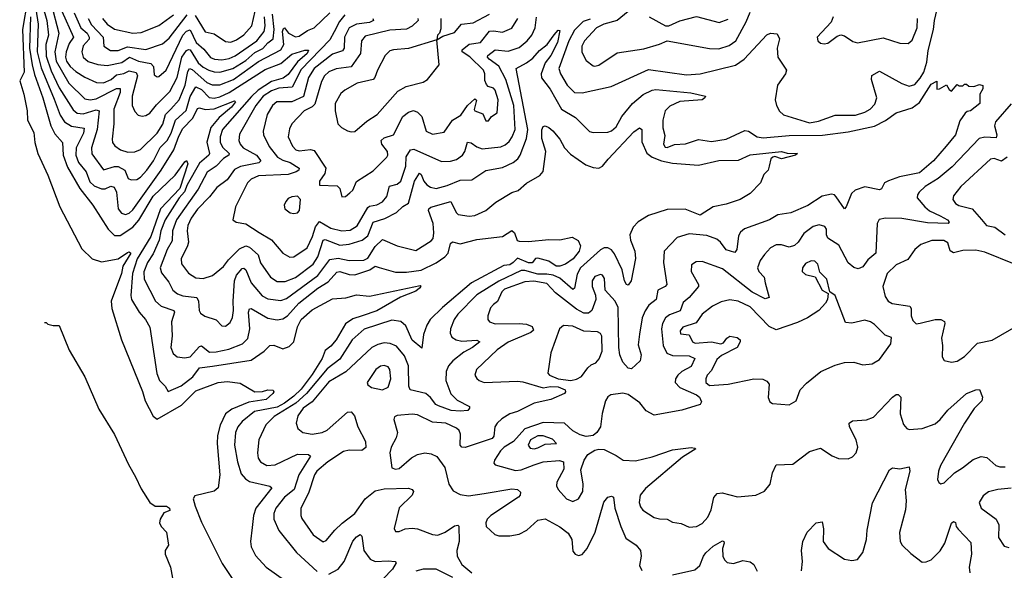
# Model space of a CAD drawing. Extents: x 1550320 to 1685906, y 509093 to 640511.
# Tile 175 of 256: x 1629082 to 1634410, y 520858 to 523839. Entities that reach past the tile are written whole.
import ezdxf

# ---------------------------------------------------------------- set-up
doc = ezdxf.new("R2010")
doc.units = 0

msp = doc.modelspace()

# ---------------------------------------------------------------- linework, layer by layer
at = {"layer": '0CON20XD'}
for points in [[(1629123.8, 523946.2), (1629096.7, 523785), (1629105.9, 523554.1), (1629082, 523508), (1629105.2, 523435.2), (1629122.8, 523345), (1629124, 523295), (1629158.5, 523228.5), (1629164.5, 523174.5), (1629180.5, 523115), (1629235, 522996.7), (1629299.2, 522825), (1629418.3, 522598.3), (1629474.5, 522544.5), (1629525, 522527.5), (1629615, 522544.1), (1629665, 522578.1), (1629675, 522581.5), (1629683.5, 522575), (1629639.4, 522505), (1629633.2, 522465), (1629577.3, 522315), (1629580, 522275), (1629632.7, 522105), (1629746.9, 521826.9), (1629760.8, 521775), (1629805, 521692.2), (1629825, 521676.2), (1629957.7, 521752.3), (1630035, 521829.7), (1630155.8, 521874.2), (1630205, 521880.8), (1630275, 521870.8), (1630355, 521824.4), (1630395, 521826.1), (1630425, 521835.3), (1630452.7, 521832.7), (1630457.5, 521825), (1630452.5, 521815), (1630415, 521783.3), (1630321.4, 521768.6), (1630230, 521730), (1630195.5, 521705), (1630166.7, 521643.3), (1630152.4, 521587.6), (1630149.7, 521545), (1630165.5, 521374.5), (1630155.8, 521305), (1630135, 521286), (1630029.5, 521260.5), (1630021.2, 521245), (1630030.9, 521205), (1630065, 521119.4), (1630177.9, 520895), (1630283.7, 520733.7)], [(1629169.6, 523895), (1629181.3, 523815), (1629177.2, 523665), (1629198.6, 523578.6), (1629269.1, 523409.1), (1629301.4, 523321.4), (1629325.2, 523285), (1629361.9, 523261.9), (1629430.7, 523250.7), (1629427.4, 523225), (1629387.7, 523145), (1629385.2, 523105.2), (1629401.1, 523065), (1629442.3, 523015), (1629461.8, 522961.8), (1629485, 522940), (1629525, 522922.5), (1629545, 522923.8), (1629575, 522937.8), (1629592.6, 522932.6), (1629606.2, 522905), (1629615.7, 522815.7), (1629632.2, 522792.2), (1629654.1, 522784.1), (1629675, 522790.6), (1629695, 522809.4), (1629848.2, 523025), (1629915.6, 523134.4), (1629942.3, 523207.7), (1629965, 523250.3), (1630019.5, 523305), (1630045, 523358.8), (1630055, 523362.4), (1630085, 523352.1), (1630135, 523357.1), (1630245, 523399.6), (1630249.6, 523395), (1630227.9, 523365), (1630160.5, 523309.5), (1630116.6, 523255), (1630094.2, 523175), (1630109.2, 523115), (1630105.3, 523105), (1630055, 523061.9), (1629987.7, 522945), (1629973.1, 522906.9), (1629945.4, 522875), (1629868.8, 522755), (1629844.9, 522695), (1629837.4, 522645), (1629805, 522571.6), (1629772.9, 522525), (1629753.6, 522473.6), (1629756.2, 522435), (1629816.4, 522315), (1629847.9, 522287.9), (1629915.6, 522265), (1629918.8, 522255), (1629903.9, 522203.9), (1629906.9, 522126.9), (1629899.5, 522065), (1629911.6, 522031.6), (1629935, 522013.8), (1629975, 522008.8), (1630005, 522014), (1630055, 522069.4), (1630065, 522073.5), (1630109.2, 522039.2), (1630145, 522040), (1630214.2, 522055), (1630287.8, 522085), (1630316.9, 522113.1), (1630328.1, 522165), (1630320.2, 522255), (1630325, 522272.9), (1630335, 522274.5), (1630425, 522222.6), (1630475, 522213.7), (1630505, 522219.1), (1630531.3, 522235), (1630592.1, 522305), (1630695, 522384.8), (1630750.8, 522419.2), (1630797.3, 522472.7), (1630815, 522476), (1630865, 522459.7), (1630895, 522458.4), (1630975.9, 522484.1), (1631005, 522504.5), (1631027.6, 522497.6), (1631115, 522472.3), (1631175, 522472.9), (1631255, 522483.6), (1631335, 522522), (1631383.2, 522555), (1631401, 522575), (1631413.4, 522626.6), (1631424, 522636), (1631465, 522624.8), (1631555, 522649.8), (1631695, 522664.5), (1631745, 522696.9), (1631758.8, 522685), (1631773.9, 522643.9), (1631785, 522639.4), (1631835, 522637.5), (1631945, 522648.8), (1632005, 522646.2), (1632071.2, 522661.2), (1632103.3, 522643.3), (1632116.1, 522613.9), (1632108.8, 522585), (1632076.5, 522545), (1632035, 522514.7), (1632005, 522504.2), (1631985, 522504.2), (1631945, 522532.5), (1631885, 522547.8), (1631873.6, 522546.4), (1631855, 522521.8), (1631835, 522522.9), (1631775, 522548.7), (1631751.5, 522525)], [(1629205.7, 523915), (1629229, 523835), (1629237.2, 523755), (1629224.1, 523705), (1629225, 523642.2), (1629252.8, 523562.8), (1629295, 523470.3), (1629371.5, 523351.5), (1629393.3, 523333.3), (1629425, 523328.9), (1629495, 523350.6), (1629511.3, 523345), (1629501.3, 523245), (1629470.5, 523145), (1629472.3, 523112.3), (1629535, 523025.5), (1629595, 523044.8), (1629615, 523044.2), (1629650.2, 523025), (1629669.6, 522979.6), (1629685, 522972.5), (1629715, 522973.8), (1629735, 522986.8), (1629769.8, 523025), (1629806.4, 523075), (1629842.7, 523147.3), (1629880.8, 523185), (1629901.6, 523225), (1629925.1, 523295), (1629983.6, 523346.4), (1630005, 523422.7), (1630034.9, 523475.1), (1630065, 523460.7), (1630106.8, 523416.8), (1630133.8, 523413.8), (1630165, 523421.5), (1630215, 523444.1), (1630411.1, 523568.9), (1630495, 523601.9), (1630555, 523652.4), (1630625, 523672.9), (1630644, 523674), (1630638.1, 523655), (1630585, 523610.9), (1630535, 523542.4), (1630507.1, 523522.9), (1630445, 523504.9), (1630373.1, 523456.9), (1630336.7, 523423.3), (1630179.6, 523245), (1630165.9, 523205), (1630167, 523175), (1630179.4, 523149.4), (1630215.3, 523115), (1630213.6, 523105), (1630185, 523086.7), (1630145, 523045.2), (1630096.8, 523013.2), (1630048.2, 522921.8), (1629931.1, 522755), (1629908.4, 522695), (1629907.8, 522642.2), (1629880, 522595), (1629842.7, 522495), (1629848.5, 522468.5), (1629888.2, 522418.2), (1629911.5, 522375), (1629936.7, 522355), (1629964.8, 522344.8), (1630040, 522335), (1630049.5, 522315), (1630052.3, 522265), (1630060, 522250), (1630084.7, 522234.7), (1630145, 522213.6), (1630175, 522181.9), (1630195, 522178.9), (1630220.5, 522199.5), (1630233.6, 522226.3), (1630239.8, 522265), (1630236.4, 522315), (1630243.7, 522425), (1630255, 522455.4), (1630285, 522492.1), (1630295, 522493.5), (1630305, 522484.5), (1630335, 522414.6), (1630394.8, 522344.8), (1630425, 522327.8), (1630495, 522318.7), (1630525, 522329.6), (1630695, 522454.8), (1630759.6, 522540.4), (1630805, 522547.5), (1630865, 522535.9), (1630945, 522537.1), (1630965, 522548.4), (1631005, 522611.7), (1631045, 522648.1), (1631125, 522614.2), (1631225, 522589.1), (1631308.4, 522641.6), (1631320, 522655), (1631323.8, 522685), (1631318.9, 522735), (1631293.8, 522805), (1631295.7, 522815), (1631306.7, 522823.3), (1631415, 522854.3), (1631443.6, 522795), (1631455, 522783.6), (1631515, 522774.5), (1631545, 522779.5), (1631603.9, 522806.1), (1631658.3, 522851.7), (1631745, 522902.9), (1631778.8, 522915), (1631825, 522954.4), (1631896, 522995), (1631915, 523017.5), (1631928.6, 523125), (1631908, 523195), (1631906.9, 523243.1), (1631915, 523260), (1631925, 523263.8), (1631945, 523255.8), (1631966.5, 523236.5), (1632005, 523192), (1632030.4, 523145), (1632061.7, 523111.7), (1632145, 523053.8), (1632185, 523038.1), (1632215, 523035.3), (1632236.1, 523045), (1632265.7, 523084.3), (1632405, 523232.5), (1632435, 523252.5), (1632448, 523245), (1632448, 523178), (1632476.2, 523116.2), (1632504.1, 523094.1), (1632555, 523075.2), (1632615, 523061.2), (1632755, 523051.1), (1632865, 523075.7), (1632972.4, 523077.6), (1633035, 523106.8), (1633205, 523125.5), (1633235, 523116.9), (1633290, 523115), (1633280, 523105), (1633205, 523086), (1633167.7, 523097.7), (1633157.5, 523095), (1633146.7, 523085), (1633137.5, 523045), (1633132.5, 523025), (1633109.3, 523000.7), (1633090, 522955), (1633035, 522898.1), (1632981.2, 522865), (1632905, 522839.7), (1632835, 522826.1), (1632765, 522780.5), (1632683.1, 522813.1), (1632585, 522812.1), (1632485, 522779.2), (1632428.5, 522745), (1632401.8, 522715), (1632383.8, 522675), (1632386.9, 522645), (1632410.3, 522585), (1632414.7, 522545.3), (1632390.9, 522425), (1632375, 522401.4), (1632365, 522405.7), (1632355, 522424.3), (1632341.4, 522485), (1632301.4, 522571.4), (1632285, 522592.6), (1632265, 522603.5), (1632245, 522603.3), (1632225, 522592.9), (1632116.6, 522495), (1632098.6, 522461.4), (1632084.6, 522385.4), (1632075, 522378.2), (1632005, 522438.9), (1631968.9, 522455), (1631935, 522461.7), (1631885, 522461), (1631815, 522481.5), (1631795, 522481.1), (1631675, 522423.8), (1631555, 522350.2), (1631453.6, 522245), (1631433.3, 522215), (1631413.8, 522165), (1631411.7, 522141.7), (1631420.3, 522120.3), (1631444.2, 522105), (1631475, 522097.8), (1631555, 522103.8), (1631571.1, 522095), (1631532.1, 522065), (1631485, 522039.6), (1631425, 521992.5), (1631402.5, 521965), (1631390.4, 521935), (1631388.4, 521885), (1631415, 521813.5), (1631448.9, 521778.9), (1631516.2, 521745), (1631516.2, 521735), (1631506.2, 521723.8), (1631465, 521719.6), (1631415.9, 521724.1), (1631348, 521748), (1631333.9, 521755), (1631304.3, 521794.3), (1631279.1, 521815), (1631195, 521834.6), (1631188.3, 521855), (1631185.3, 521965), (1631165, 522019.5), (1631121, 522071), (1631086.1, 522086.1), (1631055, 522088.8), (1631019.3, 522080.7), (1630987.3, 522065), (1630847.1, 521932.9), (1630755, 521877.7), (1630665, 521769.7), (1630615.3, 521735), (1630586.2, 521695), (1630577.5, 521655), (1630586.2, 521626.2), (1630614.7, 521604.7), (1630665, 521596), (1630718.8, 521605), (1630745, 521617.1), (1630855, 521713.5), (1630875, 521716.7), (1630893.5, 521695), (1630911.2, 521635), (1630953.5, 521555), (1630955, 521523.8), (1630933.8, 521506.2), (1630865, 521509), (1630835, 521500.7), (1630749.4, 521445), (1630689.6, 521395), (1630676.6, 521375), (1630644.4, 521275.6), (1630603.4, 521195), (1630602.5, 521155), (1630608.3, 521138.3), (1630669.9, 521049.9), (1630725, 521012.9), (1630740.6, 521019.4), (1630786.4, 521075), (1630826.9, 521113.1), (1630895.5, 521165), (1630951.5, 521245), (1631005, 521288.7), (1631055, 521298.6), (1631185, 521302.2), (1631206.5, 521296.5), (1631212.5, 521285), (1631205.6, 521265), (1631135, 521196), (1631108.8, 521085), (1631115, 521067.5), (1631135, 521068.8), (1631167.8, 521082.2), (1631205, 521085.5), (1631235, 521082.1), (1631315, 521051.5), (1631345, 521048.8), (1631385, 521064.7), (1631435, 521099.5), (1631452.3, 521102.3), (1631457.4, 521097.4), (1631460.4, 521015), (1631446.8, 520965), (1631450, 520935), (1631475, 520889.1), (1631529.2, 520845)], [(1629251.9, 523925), (1629293.4, 523765), (1629272.6, 523665), (1629279.6, 523615), (1629347.3, 523495), (1629435, 523410), (1629464.1, 523404.1), (1629495, 523411), (1629605, 523466.8), (1629625.7, 523465.7), (1629625.5, 523445), (1629591, 523355), (1629591.7, 523275), (1629581.9, 523191.9), (1629584.7, 523174.7), (1629596.8, 523156.8), (1629627.1, 523135), (1629667.9, 523122.1), (1629705, 523124), (1629735, 523136.9), (1629825, 523225.3), (1629856.1, 523273.9), (1629871.2, 523325), (1629900, 523355), (1629945.8, 523404.2), (1629977, 523485), (1629991.9, 523558.1), (1630000.6, 523575), (1630015, 523569.5), (1630095, 523499.3), (1630123.7, 523486.3), (1630165, 523486), (1630239.1, 523515), (1630375, 523612.3), (1630495, 523676.1), (1630511, 523705), (1630504.8, 523775.1), (1630508.7, 523791.3), (1630515, 523795.5), (1630536.7, 523765), (1630575, 523745.8), (1630595, 523749.8), (1630639.7, 523780.3), (1630675, 523795.5), (1630760.3, 523875)], [(1632168.8, 523841.2), (1632131, 523829), (1632085, 523782.4), (1632053.3, 523725), (1632000, 523575), (1632008, 523545), (1632045, 523484.5), (1632085, 523444.6), (1632125, 523442.1), (1632282.4, 523477.6), (1632485, 523569.6), (1632689.8, 523540.2), (1632763.3, 523545), (1632955, 523592), (1633002.5, 523625), (1633125, 523756), (1633145, 523765.8), (1633181.7, 523761.7), (1633194.2, 523735), (1633181.2, 523685), (1633185.3, 523635.3), (1633231.9, 523565), (1633226.7, 523545), (1633181.8, 523485), (1633170.6, 523405), (1633177.1, 523375), (1633193.9, 523343.9), (1633215, 523324.4), (1633355, 523281.2), (1633405, 523288.9), (1633495, 523321.8), (1633605, 523321.6), (1633655, 523337.9), (1633683.6, 523355), (1633709, 523381), (1633720.5, 523415), (1633691.2, 523515), (1633692.7, 523537.3), (1633735, 523560.8), (1633855, 523492.9), (1633895, 523478.5), (1633925, 523488.5), (1633955, 523522.5), (1633975.2, 523555), (1633991.5, 523608.5), (1633997.6, 523672.4), (1634027.3, 523785), (1634031.6, 523835), (1634046, 523896)], [(1632415, 523914.8), (1632315.2, 523834.8), (1632243.3, 523815), (1632203.9, 523795), (1632138.2, 523725), (1632123.3, 523695), (1632123.7, 523663.7), (1632148, 523618), (1632185, 523589.6), (1632195, 523586.5), (1632215, 523593.3), (1632315, 523659.3), (1632458.5, 523681.5), (1632543.9, 523706.1), (1632585.5, 523724.5), (1632815, 523683.2), (1632865, 523681.8), (1632921.1, 523698.9), (1632957.5, 523725), (1633013.6, 523826.4), (1633035, 523879.6)], [(1629140, 523855), (1629135.1, 523685.1), (1629150.2, 523595), (1629161.3, 523541.3), (1629207.9, 523415), (1629251.2, 523265), (1629271.4, 523221.4), (1629313.6, 523173.6), (1629316.5, 523105), (1629340.7, 523040.7), (1629407.3, 522925), (1629477.7, 522835), (1629560.9, 522705), (1629595, 522670.9), (1629625, 522669.7), (1629695, 522716), (1629726.1, 522753.9), (1629805, 522882.7), (1629923, 522997), (1629975, 523070), (1629985, 523076.7), (1629991.1, 523058.9), (1629948.7, 522925), (1629844.7, 522815.3), (1629792.3, 522665), (1629718.1, 522545), (1629693.1, 522465), (1629682.6, 522345), (1629687.3, 522325), (1629728.2, 522255), (1629762.3, 522215), (1629786.4, 522175), (1629824.2, 521924.2), (1629838.8, 521885), (1629870, 521855), (1629885, 521826.7), (1629955, 521855.9), (1630018.4, 521905), (1630055, 521954.7), (1630126.1, 521963.8), (1630335, 521995.8), (1630405.6, 522045), (1630435, 522075.4), (1630457.4, 522077.4), (1630505, 522057.9), (1630540.5, 522069.5), (1630565.3, 522095), (1630585, 522175.6), (1630605, 522215.3), (1630665, 522268.2), (1630775, 522328.4), (1630846.5, 522333.5), (1630905, 522350), (1630975, 522341.9), (1631249.3, 522399.3), (1631252.5, 522395), (1631245.5, 522385), (1631225, 522369.5), (1631142.7, 522337.3), (1631015, 522262), (1630935, 522235.8), (1630885, 522219.7), (1630845, 522192.2), (1630795, 522106.5), (1630765, 522070.8), (1630735, 522047.5), (1630718, 522005), (1630665, 521918.4), (1630605, 521839.3), (1630565, 521801.1), (1630515, 521762.2), (1630475, 521742.2), (1630352.8, 521717.2), (1630285.5, 521664.5), (1630262.1, 521635), (1630250.2, 521605), (1630243.5, 521535), (1630260.5, 521445), (1630280.9, 521380.8), (1630303.2, 521353.2), (1630325, 521338.4), (1630435, 521313.1), (1630445.5, 521305), (1630359.7, 521195), (1630347.9, 521155), (1630339.5, 521089.5)], [(1629310.9, 523885), (1629373.2, 523745), (1629350.1, 523709.9), (1629333.8, 523665), (1629330.2, 523635), (1629334.8, 523615), (1629354.9, 523584.9), (1629385, 523558.1), (1629435, 523527), (1629498.4, 523498.4), (1629535, 523496.6), (1629576.9, 523515), (1629605, 523540.6), (1629645, 523546.7), (1629675, 523561.9), (1629712.2, 523552.2), (1629719.6, 523535), (1629691, 523425), (1629691.1, 523375), (1629705, 523342.5), (1629722.8, 523322.8), (1629745, 523316.7), (1629765, 523319.5), (1629787.1, 523332.9), (1629822.5, 523377.5), (1629895, 523450.9), (1629934.2, 523525), (1629959.8, 523635), (1629985, 523672.7), (1629995, 523678), (1630005, 523674.8), (1630048, 523605), (1630075, 523581), (1630105, 523564.8), (1630135, 523555.8), (1630165, 523555.2), (1630235, 523574.5), (1630305, 523617.1), (1630355, 523661.2), (1630397.9, 523682.1), (1630425, 523713.6), (1630453.4, 523735), (1630458.7, 523785), (1630449.4, 523869.4)], [(1629376.2, 523875), (1629413.1, 523795), (1629447, 523765), (1629458.8, 523745), (1629457.1, 523732.9), (1629425, 523696.4), (1629417.9, 523665), (1629424.6, 523635), (1629452.9, 523612.9), (1629505, 523595.6), (1629555, 523590), (1629635, 523607.9), (1629676.3, 523636.3), (1629725, 523614.8), (1629791.7, 523601.7), (1629805.2, 523585), (1629810.4, 523540.4), (1629825, 523529.4), (1629835, 523530.6), (1629875.2, 523564.8), (1629965, 523755.8), (1629985, 523776.5), (1630003.9, 523783.9), (1630037.8, 523715), (1630078.6, 523678.6), (1630115, 523634.3), (1630135.8, 523625.8), (1630175, 523622), (1630215, 523629.1), (1630247.4, 523642.6), (1630365.5, 523724.5), (1630404.5, 523775), (1630410.8, 523805), (1630405.8, 523855)], [(1629452.7, 523845), (1629471.3, 523811.3), (1629534.5, 523745), (1629537.1, 523695), (1629572.6, 523672.6), (1629615, 523671.6), (1629665, 523691.3), (1629765, 523677.8), (1629855, 523708.4), (1629890.5, 523739.5), (1629988.8, 523865)], [(1629529.5, 523845), (1629555, 523813.8), (1629595, 523786.7), (1629695, 523766.2), (1629739.7, 523770.3), (1629835, 523806.9), (1629914.9, 523865.1)], [(1630842, 523865), (1630811.9, 523828.1), (1630783, 523773), (1630759.7, 523730.3), (1630605, 523570), (1630556.5, 523473.5), (1630485, 523467.7), (1630445, 523454.3), (1630398.7, 523425), (1630360.6, 523375), (1630271.8, 523218.2), (1630268.2, 523185), (1630275.3, 523165), (1630292, 523145), (1630362.8, 523105), (1630387.5, 523075), (1630375.4, 523064.6), (1630276.4, 523043.6), (1630245, 523028.4), (1630205, 522971.1), (1630149.1, 522930.8), (1630109.8, 522880.2), (1630045, 522813.1), (1630010, 522765), (1629992, 522725), (1629988.1, 522695), (1629994.7, 522635), (1629990, 522615), (1629955.9, 522545), (1629956.7, 522516.7), (1629995, 522467.5), (1630035, 522441.8), (1630075, 522437.7), (1630126.1, 522453.9), (1630185, 522502.1), (1630211.9, 522538.1), (1630272, 522598), (1630305, 522614.8), (1630325, 522607.8), (1630372.9, 522565), (1630385, 522522.2), (1630440, 522445), (1630475, 522421.2), (1630518.3, 522421.7), (1630575, 522442.6), (1630669.8, 522515), (1630694.4, 522555), (1630725, 522645.3), (1630735, 522648.7), (1630815, 522617.9), (1630865, 522624.1), (1630935.5, 522644.5), (1630965, 522669.6), (1630995, 522743), (1631057, 522763), (1631121.1, 522795), (1631155, 522828.1), (1631185, 522846), (1631218, 522965), (1631245, 523007.1), (1631255, 523000.8), (1631269.7, 522965), (1631285, 522945.4), (1631305, 522932.4), (1631335.3, 522925.3), (1631395, 522941.9), (1631465, 522970.5), (1631528.3, 522971.7), (1631605, 523023.1), (1631695, 523038.2), (1631752.2, 523065), (1631777.9, 523085), (1631790.8, 523105), (1631824, 523195), (1631831, 523245), (1631769.2, 523575), (1631825.2, 523604.8), (1631859.2, 523630.8), (1631895, 523671.8), (1631936.2, 523703.8), (1631975, 523757.1), (1631995, 523782.5), (1632005, 523780), (1631992.4, 523715), (1631956.9, 523645), (1631924.7, 523605), (1631904.4, 523545), (1631904.8, 523524.8), (1631951.8, 523461.8), (1632014.7, 523355), (1632089.4, 523309.4), (1632165, 523232.9), (1632185, 523228.1), (1632265, 523230.4), (1632285, 523236.9), (1632310.5, 523259.5), (1632340.9, 523315), (1632398.2, 523385), (1632455, 523433.6), (1632505, 523457), (1632525, 523460.2), (1632712.8, 523442.8), (1632793.8, 523425), (1632790, 523415), (1632774.5, 523405.5), (1632655, 523395.3), (1632600.2, 523369.8), (1632574, 523345), (1632562.1, 523295), (1632562.8, 523252.8), (1632572.4, 523212.4), (1632566.5, 523165), (1632575, 523148.9), (1632585, 523146.5), (1632625, 523163.1), (1632685, 523166.9), (1632755, 523190), (1632825, 523180), (1632905, 523192), (1633005, 523239.6), (1633025, 523235.5), (1633072.5, 523205), (1633105, 523199.8), (1633245, 523211.4), (1633425.5, 523214.5), (1633565, 523231.5), (1633707.2, 523262.8), (1633767.5, 523292.5), (1633825, 523335.4), (1633911.5, 523361.5), (1633950.1, 523389.9), (1634015, 523488.9), (1634045, 523506.7), (1634045, 523462.5), (1634060, 523465), (1634096.7, 523486.7), (1634111.7, 523461.7), (1634125, 523452.5), (1634155, 523487.5), (1634165, 523480), (1634185, 523480), (1634195, 523490), (1634205, 523490), (1634218.3, 523478.3), (1634245, 523476.7), (1634275, 523488.8), (1634293.3, 523483.3), (1634293.8, 523465), (1634277.5, 523435), (1634276.7, 523385), (1634226.2, 523345), (1634208.3, 523341.7), (1634197.5, 523332.5), (1634168.5, 523291.5), (1634145.5, 523215), (1634095, 523154.6), (1634026.1, 523075), (1633950.5, 523009.5), (1633842.1, 522987.9), (1633782.7, 522967.3), (1633762.5, 522955), (1633745, 522923.8), (1633735, 522917.5), (1633655, 522933.5), (1633603.5, 522916.5), (1633582.5, 522897.5), (1633554.5, 522825.5), (1633545, 522814.2), (1633500.1, 522880.1), (1633490.5, 522890.5), (1633475, 522894.7), (1633425, 522884.2), (1633346.3, 522833.7), (1633255, 522792.5), (1633185, 522782.2), (1633139.2, 522755), (1633004.1, 522705.9), (1632981.9, 522688.1), (1632971.6, 522668.4), (1632961.8, 522595), (1632951.7, 522578.3), (1632905, 522593.3), (1632874.7, 522635), (1632855, 522651), (1632800.1, 522670.1), (1632705, 522678.7), (1632640.1, 522659.9), (1632568.5, 522585), (1632565.6, 522524.4), (1632583.6, 522405), (1632575, 522394.6), (1632534.7, 522375.3), (1632525.4, 522325), (1632486.8, 522293.2), (1632466.7, 522263.3), (1632450.7, 522225), (1632436.6, 522136.6), (1632428.3, 522078.3), (1632444.4, 522025), (1632438.6, 521991.4), (1632391.7, 521948.3), (1632375, 521952.5), (1632346.2, 521985), (1632330.2, 522025), (1632323.6, 522065), (1632321.3, 522281.3), (1632305, 522314.5), (1632250.6, 522375), (1632247, 522437), (1632235.8, 522455), (1632225, 522458.9), (1632195, 522449.5), (1632180.4, 522425), (1632179.1, 522395), (1632198.2, 522348.2), (1632200, 522325), (1632178.2, 522265), (1632160.1, 522249.9), (1632135, 522250.2), (1632095, 522271.4), (1631981.1, 522361.1), (1631935, 522410.4), (1631864, 522424), (1631815, 522420.6), (1631705, 522380.5), (1631690.9, 522365), (1631667.2, 522312.8), (1631645, 522296.8), (1631630.1, 522279.9), (1631615.5, 522235), (1631615.6, 522215), (1631624.1, 522204.1), (1631655, 522192), (1631785, 522194.7), (1631825, 522190.3), (1631855, 522178.2), (1631861.7, 522158.3), (1631848.6, 522145), (1631725, 522092.9), (1631665, 522050.8), (1631553.3, 521945), (1631545.7, 521915), (1631556.3, 521896.3), (1631568, 521885), (1631595, 521874.6), (1631775, 521882.6), (1631805, 521879), (1631915, 521846.4), (1631955, 521853), (1631995, 521851.3), (1632034, 521835), (1632036, 521825), (1632030, 521815), (1631956.7, 521783.3), (1631865, 521762.8), (1631775, 521717.2), (1631735, 521704.7), (1631691.4, 521678.6), (1631665, 521655.5), (1631653.9, 521635), (1631647.9, 521585), (1631638.4, 521571.6), (1631492.4, 521522.4), (1631475, 521525.6), (1631466.2, 521536.2), (1631466.7, 521595), (1631460.4, 521615), (1631445, 521628), (1631387.1, 521655), (1631315, 521660.6), (1631235, 521699.2), (1631205, 521704.3), (1631125, 521696.7), (1631110.8, 521689.2), (1631106.2, 521675), (1631125.6, 521605), (1631119.5, 521575), (1631092.7, 521525), (1631084.6, 521495), (1631095, 521413.3), (1631115, 521405.5), (1631135, 521409.1), (1631202.2, 521467.8), (1631235, 521484.6), (1631275, 521493.8), (1631308.9, 521488.9), (1631338.6, 521475), (1631383.1, 521415), (1631404, 521324), (1631427.7, 521287.7), (1631465, 521269.3), (1631511.3, 521261.3), (1631595, 521273.2)], [(1630032.1, 523862.1), (1630085, 523772.9), (1630135, 523762.5), (1630195, 523720.8), (1630225, 523717.3), (1630255, 523729.4), (1630295, 523757.1), (1630337.7, 523805), (1630356.8, 523885)], [(1630992.5, 523845), (1630996.7, 523835), (1630975, 523823.8), (1630904.6, 523815.4), (1630865.7, 523794.3), (1630838.8, 523745), (1630838.5, 523685), (1630829.1, 523670.9), (1630775, 523652.2), (1630676, 523574), (1630644.1, 523525), (1630617.4, 523422.6), (1630554.7, 523394.7), (1630473.6, 523395), (1630449.5, 523375), (1630421.1, 523325), (1630399.1, 523235), (1630402, 523215), (1630431.7, 523151.7), (1630476.5, 523095), (1630505, 523078.3), (1630546.4, 523065), (1630593.5, 523035), (1630591.8, 523025), (1630578.5, 523015), (1630535, 523000.7), (1630375, 522993.8), (1630334.4, 522975.6), (1630314.6, 522955), (1630249.6, 522825), (1630236.2, 522756.2), (1630253.6, 522743.6), (1630305, 522733.8), (1630377.3, 522687.3), (1630445, 522646.4), (1630505, 522575.6), (1630543.4, 522553.4), (1630565, 522555.4), (1630636.7, 522603.3), (1630666.2, 522665), (1630682.1, 522717.9), (1630705, 522745.5), (1630765, 522710.7), (1630825, 522695.8), (1630871.1, 522698.9), (1630907.3, 522722.7), (1630965, 522821.8), (1630975, 522829.8), (1631015, 522835.8), (1631045, 522852.2), (1631068.3, 522881.7), (1631083.1, 522936.9), (1631125, 522948.1), (1631143.6, 522965), (1631171.2, 523045), (1631172.8, 523097.2), (1631196.3, 523133.7), (1631215, 523138.4), (1631365, 523071.2), (1631412.9, 523072.9), (1631445, 523081.1), (1631477.7, 523105), (1631490.4, 523125), (1631505.8, 523175.8), (1631525, 523172.5), (1631555, 523150), (1631585, 523140.5), (1631685, 523151.4), (1631709.2, 523160.8), (1631730.1, 523179.9), (1631747.2, 523205), (1631762.8, 523245), (1631755.7, 523375), (1631712.5, 523515), (1631675, 523587.8), (1631621.6, 523625), (1631614.2, 523635), (1631615.4, 523645), (1631655, 523675.3), (1631725, 523668.1), (1631785, 523688.8), (1631828.4, 523725), (1631852.4, 523755), (1631870.5, 523795), (1631877.7, 523852.3)], [(1631237.1, 523845), (1631238.2, 523835), (1631205, 523803.7), (1631175, 523787.7), (1631085, 523781.5), (1630951, 523749), (1630930.7, 523725), (1630925.3, 523655), (1630876, 523584), (1630795, 523573), (1630755, 523556), (1630731, 523535), (1630715.5, 523504.5), (1630679, 523381), (1630665, 523367), (1630621.6, 523345), (1630554.5, 523275), (1630542.3, 523247.7), (1630534.6, 523205), (1630557.9, 523155), (1630576.5, 523135), (1630595, 523128.9), (1630655, 523135.3), (1630675, 523130), (1630738.2, 523035), (1630733.4, 523006.6), (1630704, 522965), (1630703.9, 522943.9), (1630799.8, 522939.8), (1630814.3, 522925), (1630825, 522880), (1630845, 522882.5), (1630869.1, 522900.9), (1630885, 522916.2), (1630905, 522963.1), (1630995, 523021.1), (1631068.1, 523095), (1631074.5, 523105.5), (1631072.2, 523125), (1631042.1, 523165), (1631037.8, 523185), (1631055, 523199.2), (1631104.7, 523215.3), (1631155, 523315.5), (1631185, 523338.2), (1631213.6, 523346.4), (1631235, 523337.8), (1631257.5, 523315), (1631282.2, 523235), (1631315, 523219.3), (1631379.3, 523230.7), (1631424, 523295), (1631468.7, 523321.3), (1631505, 523373.8), (1631545, 523410), (1631553.8, 523403.8), (1631541.7, 523351.7), (1631545.6, 523345), (1631588.3, 523328.3), (1631605, 523292), (1631619.4, 523290.6), (1631635.6, 523314.4), (1631665.5, 523334.5), (1631672, 523405), (1631655, 523457.1), (1631645, 523468.5), (1631617.8, 523477.8), (1631607.6, 523487.6), (1631599.8, 523509.8), (1631599.4, 523545), (1631590.9, 523565), (1631518.3, 523638.3), (1631477.1, 523665), (1631475.4, 523675), (1631515, 523706), (1631575, 523714.7), (1631625, 523776), (1631645, 523779.2), (1631695, 523770.5), (1631745, 523792.3), (1631777.2, 523845)], [(1631360.4, 523845), (1631360.8, 523789.2), (1631353.8, 523766.2), (1631343.3, 523755), (1631340, 523730), (1631371.2, 523748.8), (1631435, 523768.6), (1631473.3, 523815), (1631535, 523821.9), (1631625, 523868.5)], [(1632488, 523855), (1632576.2, 523806.2), (1632595, 523806.1), (1632655, 523832.2), (1632745, 523856), (1632866.6, 523823.4), (1632915, 523841.3)], [(1633483.1, 523855), (1633472.2, 523825), (1633397.1, 523745), (1633400, 523725), (1633415, 523711.9), (1633435, 523707.8), (1633455, 523712.5), (1633505, 523749.1), (1633525, 523756.2), (1633545, 523751.1), (1633590.5, 523720.5), (1633615, 523714.2), (1633755, 523741.3), (1633845, 523711.4), (1633890, 523710), (1633911.2, 523728.8), (1633938.8, 523795), (1633939.7, 523845)], [(1630875, 523232), (1630895, 523234.3), (1630960.2, 523289.8), (1631015.5, 523325), (1631128.2, 523451.8), (1631173.5, 523476.5), (1631265, 523500), (1631288.6, 523515), (1631352, 523595), (1631340, 523730), (1631185, 523682.5), (1631105, 523676.4), (1631085, 523669.4), (1631060.5, 523645), (1631017.3, 523565), (1631004.6, 523525.4), (1630994.7, 523515.3), (1630908.6, 523495), (1630842.1, 523457.9), (1630820.5, 523439.5), (1630788.8, 523385), (1630789.1, 523345), (1630804, 523275), (1630823.3, 523255), (1630855, 523238), (1630875, 523232)], [(1634446.9, 523383.1), (1634362.1, 523285), (1634356, 523265), (1634368.7, 523215), (1634365, 523198.6), (1634305, 523203.4), (1634273.5, 523195), (1634127.8, 523042.2), (1634051.7, 522978.3), (1633981.9, 522935), (1633948.9, 522905), (1633939.6, 522890.4), (1633938.9, 522875), (1633979.3, 522825), (1634005, 522803.3), (1634062.3, 522777.7), (1634102.5, 522755), (1634111.9, 522745), (1634105.3, 522734.7), (1633995, 522739.4), (1633855, 522762.6), (1633766.2, 522763.8), (1633732.8, 522757.2), (1633721.9, 522735), (1633714.6, 522575), (1633671.5, 522538.5), (1633645, 522501.4), (1633619.1, 522490.9), (1633595, 522498.1), (1633565, 522523.3), (1633515, 522617.7), (1633455.3, 522655.3), (1633446.9, 522675), (1633448.1, 522705), (1633439.5, 522719.5), (1633407.8, 522727.8), (1633375, 522719.6), (1633325, 522681.8), (1633294.6, 522635), (1633273.9, 522616.1), (1633245, 522607.3), (1633205, 522620.9), (1633175, 522619.6), (1633145, 522603.6), (1633111.8, 522568.2), (1633088.4, 522535), (1633074.1, 522495), (1633081.1, 522475), (1633111.2, 522445), (1633116.1, 522413.9), (1633137.5, 522335), (1633115, 522327.3), (1633045, 522364.1), (1632885, 522490), (1632775, 522529.5), (1632742.8, 522527.2), (1632717.6, 522512.4), (1632715.6, 522475), (1632754.4, 522405), (1632754.3, 522395), (1632705, 522335.4), (1632672.7, 522307.3), (1632656.7, 522263.3), (1632598.8, 522241.2), (1632576.9, 522225), (1632560, 522195), (1632554.5, 522165), (1632563.4, 522075), (1632584.1, 522034.1), (1632615, 522021.4), (1632705, 522019), (1632734.4, 522005), (1632715, 521962.2), (1632665, 521934.4), (1632643.3, 521915), (1632630.6, 521895), (1632628.1, 521875), (1632655, 521848.1), (1632745, 521808.9), (1632760, 521795), (1632770.5, 521770.5), (1632764, 521756), (1632664.7, 521725.3), (1632515, 521698.5), (1632472.2, 521722.2), (1632438.2, 521765), (1632375, 521809.2), (1632345, 521816.2), (1632281.3, 521808.7), (1632265, 521797.5), (1632251.5, 521775), (1632233.3, 521706.7), (1632224.3, 521635), (1632205.6, 521604.4), (1632185, 521588), (1632147.1, 521582.9), (1632115, 521591.5), (1632075, 521613.6), (1632030, 521655), (1631915, 521658.9), (1631815.6, 521624.4), (1631754.7, 521555), (1631703.2, 521525), (1631683.3, 521505), (1631651.4, 521455), (1631648, 521438), (1631655, 521430), (1631765, 521399.1), (1631795, 521402), (1631865, 521429.8), (1631915, 521445.6), (1632002.4, 521452.4), (1632025.5, 521445.5), (1632026.9, 521405), (1631988.9, 521335), (1631987.5, 521315), (1631995.6, 521295), (1632040.6, 521245), (1632075, 521231.5), (1632106.5, 521245), (1632130, 521285), (1632130.9, 521325), (1632118.3, 521401.7), (1632135.6, 521455), (1632155.8, 521485), (1632195, 521508.1), (1632215, 521514.4), (1632245, 521511.9), (1632310.2, 521480.2), (1632346.7, 521455), (1632415, 521450), (1632505, 521472.9), (1632615, 521510.7), (1632715, 521523.8), (1632735, 521520), (1632740, 521515), (1632668.8, 521471.2), (1632468.9, 521301.1), (1632440, 521265), (1632434.7, 521225), (1632441.3, 521201.3), (1632454.2, 521184.2), (1632515, 521144.5), (1632545, 521136.4), (1632585.3, 521135.3), (1632615, 521118.9), (1632660.7, 521110.7), (1632705, 521091.1), (1632745, 521096.2), (1632775, 521112.1), (1632805.9, 521145), (1632823.8, 521185), (1632838.3, 521251.7), (1632855.3, 521274.7), (1632882.9, 521277.1), (1632965.4, 521255.4), (1633065, 521265.8), (1633112.9, 521287.1), (1633142.1, 521325), (1633155, 521386.2), (1633175, 521430), (1633265, 521432), (1633355, 521502), (1633415, 521518.8), (1633478, 521478), (1633513, 521463), (1633565, 521462.5), (1633587.7, 521472.3), (1633608.1, 521495), (1633616.5, 521525), (1633607.5, 521565), (1633571.9, 521635), (1633570.8, 521655), (1633587.7, 521667.7), (1633665, 521673.5), (1633702.1, 521687.9), (1633805, 521795.8), (1633825, 521810), (1633835, 521810), (1633849.2, 521795), (1633845.5, 521705), (1633865, 521646.7), (1633882.5, 521625), (1633895, 521620), (1633965, 521625.6), (1634035, 521650.8), (1634063.3, 521675), (1634103.5, 521725), (1634205, 521815.8), (1634255, 521836), (1634275, 521836.7), (1634291.2, 521795), (1634288.8, 521775), (1634246.7, 521733.3), (1634195.4, 521655), (1634064.5, 521425), (1634053.5, 521395), (1634049.2, 521349.2), (1634055, 521333.3), (1634066.4, 521326.4), (1634085, 521332.5), (1634140.5, 521385), (1634183.8, 521413.8), (1634241.9, 521458.1), (1634285, 521474.6), (1634315, 521469.1), (1634364.3, 521425), (1634385, 521417.9), (1634415, 521418.8)], [(1634425, 523094.7), (1634395, 523072.7), (1634355, 523086.5), (1634335, 523084.6), (1634175, 522935.5), (1634134.5, 522885), (1634131.5, 522865), (1634145, 522844.4), (1634163.7, 522833.7), (1634236.7, 522815), (1634287.2, 522757.2), (1634314.3, 522724.3), (1634358, 522715), (1634415, 522673.8)], [(1630565, 522788.8), (1630585, 522793.3), (1630596, 522805), (1630601.2, 522865), (1630585, 522883.8), (1630555, 522880), (1630535, 522870), (1630522, 522855), (1630513.8, 522835), (1630516.7, 522815), (1630545, 522793.8), (1630565, 522788.8)], [(1634465.9, 522515.9), (1634305, 522579.7), (1634255, 522591.2), (1634185, 522588.9), (1634135, 522576.5), (1634117.2, 522587.2), (1634105, 522630), (1634083.1, 522643.1), (1634017.3, 522642.7), (1633957.9, 522622.1), (1633926.1, 522593.9), (1633888.5, 522541.5), (1633825, 522512.5), (1633776.7, 522465), (1633751.8, 522395), (1633765, 522341.2), (1633780.6, 522315), (1633803.1, 522303.1), (1633897.8, 522287.8), (1633906, 522275), (1633906, 522235), (1633915, 522210), (1633932.5, 522192.5), (1633953.9, 522196.1), (1634036.4, 522216.4), (1634066.1, 522216.1), (1634085.8, 522205.8), (1634088, 522195), (1634069.2, 522115), (1634075.8, 522075), (1634074.1, 522014.1), (1634084.3, 521994.3), (1634125, 521984.4), (1634155, 521990.6), (1634194, 522015), (1634265, 522087.1), (1634345, 522103.5), (1634485, 522185.5)], [(1631751.5, 522525), (1631735, 522511.4), (1631702.1, 522507.9), (1631526.4, 522413.6), (1631369.3, 522280.7), (1631303.6, 522215), (1631284.4, 522184.4), (1631267.5, 522135), (1631258.8, 522061.2), (1631205, 522104.7), (1631171.3, 522181.3), (1631145, 522205.5), (1631095, 522211.8), (1630945.9, 522164.1), (1630881.2, 522105), (1630815, 522001.2), (1630745, 521949), (1630634.6, 521815), (1630576.9, 521763.1), (1630458.6, 521691.4), (1630414.7, 521645), (1630375.3, 521564.7), (1630368.9, 521495), (1630372.1, 521465), (1630385.7, 521445), (1630418.8, 521425), (1630465, 521428.6), (1630585, 521487.1), (1630645.3, 521485.3), (1630655.5, 521475.5), (1630592, 521375), (1630567.4, 521295), (1630515.4, 521254.6), (1630468.1, 521195), (1630457.5, 521165), (1630456.6, 521135), (1630485, 521074.4), (1630580.4, 520955), (1630692, 520852)], [(1633245, 521754), (1633283.3, 521775), (1633306, 521835), (1633339.1, 521870.9), (1633416.3, 521933.7), (1633495, 521968.1), (1633545, 521982.9), (1633595, 521984.2), (1633645, 521970.8), (1633695, 521976), (1633735, 521998.8), (1633796.2, 522085), (1633799.3, 522119.3), (1633765, 522131.2), (1633708.3, 522188.3), (1633685, 522203.6), (1633655, 522212.7), (1633585, 522196.9), (1633550, 522200), (1633493.8, 522345), (1633466.2, 522366.2), (1633450, 522435), (1633411.7, 522471.7), (1633400, 522515), (1633385, 522531.4), (1633365, 522532.7), (1633335, 522518.2), (1633317.7, 522495), (1633316.3, 522476.3), (1633335, 522458.9), (1633386, 522446), (1633425, 522373.8), (1633457, 522357), (1633452.5, 522325), (1633442.5, 522305), (1633406.9, 522265), (1633345.2, 522224.8), (1633290.6, 522199.4), (1633175, 522160.6), (1633137.1, 522177.1), (1633035, 522283.9), (1632969.2, 522315), (1632925, 522323.2), (1632877.8, 522312.2), (1632831.2, 522288.8), (1632775.7, 522245), (1632742.3, 522197.7), (1632670.8, 522175), (1632656.4, 522155), (1632658.1, 522138.1), (1632705, 522132.5), (1632723.5, 522095), (1632736.9, 522086.9), (1632825, 522094.6), (1632876.6, 522083.4), (1632890.6, 522089.4), (1632908.2, 522115), (1632925.3, 522125.3), (1632965, 522118.5), (1632980, 522105), (1632981.5, 522095), (1632965, 522063.8), (1632879.6, 522020.4), (1632855, 521999), (1632825, 521939.3), (1632802.9, 521915), (1632794, 521894), (1632795, 521874.6), (1632815, 521859.2), (1632914.8, 521865.2), (1633055, 521894.7), (1633103.1, 521893.1), (1633125, 521881.9), (1633136.7, 521865), (1633132.9, 521792.9), (1633140.5, 521770.5), (1633155, 521761.2), (1633245, 521754)], [(1629215.4, 522200), (1629225, 522200), (1629235, 522190), (1629263, 522183), (1629295, 522182.5), (1629349.7, 522049.7), (1629435, 521905.8), (1629510.7, 521730.7), (1629595, 521593.8), (1629671.1, 521431.1), (1629709.5, 521365), (1629739.5, 521299.5), (1629785.5, 521225.5), (1629815.8, 521205.8), (1629875.7, 521205.7), (1629893.3, 521195), (1629895, 521182.5), (1629861.4, 521168.6), (1629842, 521135), (1629839.2, 521115), (1629848, 521095), (1629875.8, 521065), (1629886.9, 520995), (1629868.6, 520965), (1629869.5, 520945), (1629898.1, 520875), (1629917.9, 520765)], [(1632063.6, 521886.4), (1632095, 521893), (1632122.1, 521907.9), (1632156.2, 521955), (1632175, 521971.2), (1632199.1, 521980.9), (1632217, 522003), (1632233.8, 522045), (1632231.8, 522125), (1632225, 522140), (1632208.3, 522148.3), (1632135, 522153.5), (1632075, 522179), (1632025, 522183.1), (1632003.5, 522165), (1631956.7, 522035), (1631940, 521925), (1631948.5, 521915), (1631995.3, 521894.7), (1632063.6, 521886.4)], [(1631045, 521834.4), (1631075, 521850), (1631090, 521895), (1631084.5, 521945), (1631075, 521958.9), (1631055, 521967.1), (1631035, 521962.9), (1631009.1, 521945), (1630962.2, 521875), (1630965, 521862.5), (1630985, 521848.5), (1631045, 521834.4)], [(1631865, 521516.4), (1631885, 521521.9), (1631925, 521540.8), (1631986, 521545), (1631965, 521567.3), (1631913.9, 521586.1), (1631885, 521586.6), (1631846.8, 521565), (1631833.4, 521535), (1631845, 521519.6), (1631865, 521516.4)], [(1633312.9, 520855), (1633317.9, 520905), (1633313.3, 520965), (1633320.4, 521015), (1633343.8, 521065), (1633392.5, 521115), (1633425, 521120), (1633432.3, 521082.3), (1633430.4, 521015), (1633456, 520976), (1633545, 520918.1), (1633585, 520911.9), (1633615, 520917.5), (1633644.5, 520955), (1633664, 521025), (1633667.6, 521075), (1633695.8, 521224.2), (1633788.5, 521401.5), (1633805, 521413.1), (1633845, 521407.5), (1633895, 521418), (1633898.5, 521395), (1633874.2, 521295.8), (1633878.9, 521235), (1633875.3, 521185), (1633843, 521063), (1633846.2, 521015), (1633857.5, 520995), (1633905, 520949.4), (1633965, 520902.9), (1633986.6, 520903.4), (1634015, 520914.3), (1634063.6, 520963.6), (1634088.8, 521005), (1634125, 521112.5), (1634135, 521123.3), (1634145, 521116.7), (1634150, 521095), (1634160.6, 521080.6), (1634228, 521008), (1634231.6, 520945), (1634220.4, 520875), (1634223.8, 520845)], [(1631595, 521273.2), (1631745, 521298.8), (1631775.5, 521295.5), (1631791.2, 521281.2), (1631790, 521265), (1631780.8, 521255), (1631632.2, 521155), (1631611.8, 521135), (1631603.5, 521115), (1631605.7, 521095), (1631652.9, 521052.9), (1631675, 521045.5), (1631735, 521044.6), (1631785, 521053.6), (1631827.1, 521075), (1631885, 521128.9), (1631925, 521136.5), (1632005, 521092.7), (1632049.5, 521059.5), (1632070, 521025), (1632075, 520962.5), (1632087.5, 520945), (1632105, 520937.5), (1632125, 520943.3), (1632153.1, 520976.9), (1632195.7, 521064.3), (1632243.7, 521226.3), (1632265, 521254.4), (1632285, 521260), (1632295, 521253.3), (1632302.3, 521195), (1632334.4, 521095.6), (1632362.7, 521032.7), (1632418.6, 520995), (1632441.9, 520965), (1632445.6, 520935), (1632436, 520885), (1632447.7, 520857.7)], [(1634446.9, 521303.1), (1634375, 521296.1), (1634325, 521282.1), (1634295, 521260.6), (1634273.8, 521225), (1634284.7, 521194.7), (1634365.4, 521135.4), (1634379.5, 521105), (1634378.9, 521035), (1634409.5, 520989.5), (1634435, 520982.2)], [(1630339.5, 521089.5), (1630330.6, 521015), (1630334.4, 520985), (1630358.3, 520938.3), (1630415.4, 520875.4), (1630515.8, 520805)], [(1630755, 520836.8), (1630805.2, 520864.8), (1630837.5, 520905), (1630884.8, 521015.2), (1630905, 521039.5), (1630925, 521052.5), (1630933.2, 521043.2), (1630944, 520965), (1630978.2, 520918.2), (1631005, 520906.7), (1631075, 520910), (1631113.3, 520905), (1631118.5, 520898.5), (1631099.3, 520865), (1631048.5, 520811.5)], [(1632614.1, 520834.1), (1632735, 520860), (1632763.1, 520885), (1632782.2, 520935), (1632795, 520951.9), (1632835, 520989.4), (1632885, 521018), (1632892.5, 521015), (1632893.8, 521005), (1632884.4, 520975.6), (1632886.2, 520935), (1632895, 520914.2), (1632910.8, 520900.8), (1632945, 520895.4), (1632995, 520910.5), (1633035, 520903.8), (1633055, 520890), (1633072.9, 520852.9)], [(1631425, 520820), (1631335, 520864.8), (1631265.5, 520864.5), (1631226.2, 520853.8)]]:
    msp.add_lwpolyline(points, dxfattribs=at)

doc.saveas('drawing.dxf')
